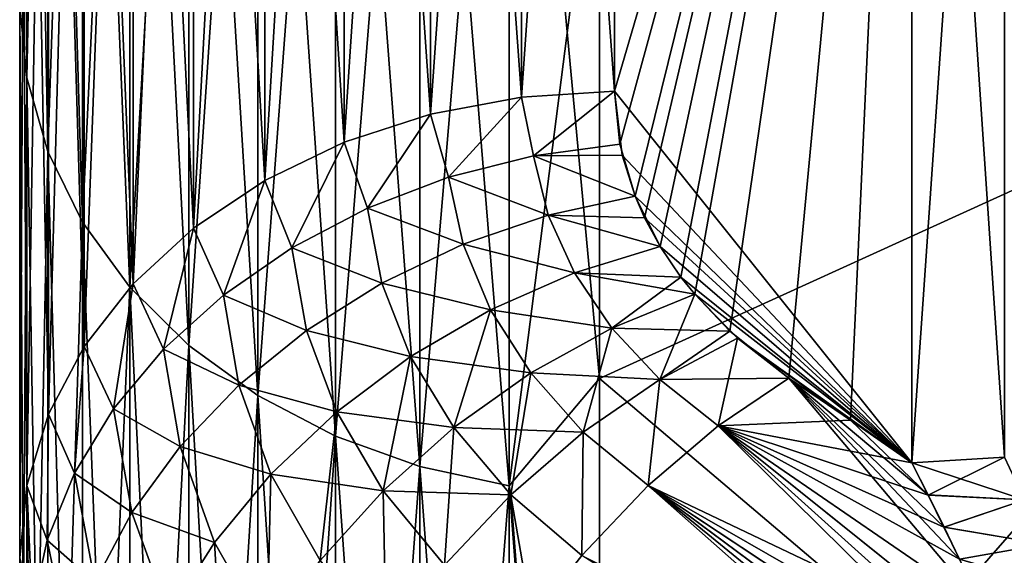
# Model space of a CAD drawing. Header units: metres. Extents: x -2 to 78, y -85 to 85.
# Tile 214 of 256: x 12.5 to 12.831, y -28.079 to -27.899. Entities that reach past the tile are written whole.
import ezdxf

# ---------------------------------------------------------------- set-up
doc = ezdxf.new("R2010")
doc.units = ezdxf.units.M
doc.layers.add('solid_20004802', color=7, linetype='CONTINUOUS')

msp = doc.modelspace()

# ---------------------------------------------------------------- linework, layer by layer
at = {"layer": 'solid_20004802'}
for points in [[(12.668713, -27.49658, -7.398429), (12.7, -27.476629, -7.374358), (12.7, -27.923494, -7.974117)], [(12.668713, -27.925446, 7.972574), (12.7, -27.923494, 7.974117), (12.7, -27.476629, 7.374358)], [(12.668713, -27.49658, 7.398429), (12.668713, -27.925446, 7.972574), (12.7, -27.476629, 7.374358)], [(12.8, -27.582064, -7.522574), (12.7, -27.923494, -7.974117), (12.7, -27.476629, -7.374358)], [(12.8, -27.582064, 7.522574), (12.7, -27.476629, 7.374358), (12.7, -27.923494, 7.974117)], [(12.638166, -27.931198, 7.968021), (12.668713, -27.925446, 7.972574), (12.668713, -27.49658, 7.398429)], [(12.638166, -27.502577, 7.394204), (12.638166, -27.931198, 7.968021), (12.668713, -27.49658, 7.398429)], [(12.638166, -27.502577, -7.394204), (12.668713, -27.49658, -7.398429), (12.668713, -27.925446, -7.972574)], [(12.668713, -27.925446, -7.972574), (12.668713, -27.49658, -7.398429), (12.7, -27.923494, -7.974117)], [(12.638166, -27.502577, 7.394204), (12.609145, -27.512411, 7.387277), (12.609145, -27.94063, 7.960557)], [(12.638166, -27.502577, 7.394204), (12.609145, -27.94063, 7.960557), (12.638166, -27.931198, 7.968021)], [(12.638166, -27.502577, -7.394204), (12.638166, -27.931198, -7.968021), (12.609145, -27.512411, -7.387277)], [(12.638166, -27.502577, -7.394204), (12.668713, -27.925446, -7.972574), (12.638166, -27.931198, -7.968021)], [(12.609145, -27.512411, 7.387277), (12.582366, -27.525839, 7.377819), (12.582366, -27.95351, 7.950364)], [(12.609145, -27.512411, 7.387277), (12.582366, -27.95351, 7.950364), (12.609145, -27.94063, 7.960557)], [(12.609145, -27.512411, -7.387277), (12.609145, -27.94063, -7.960557), (12.582366, -27.525839, -7.377819)], [(12.638166, -27.931198, -7.968021), (12.609145, -27.94063, -7.960557), (12.609145, -27.512411, -7.387277)], [(12.582366, -27.525839, 7.377819), (12.558489, -27.54253, 7.366062), (12.558489, -27.969519, 7.937695)], [(12.582366, -27.525839, 7.377819), (12.558489, -27.969519, 7.937695), (12.582366, -27.95351, 7.950364)], [(12.582366, -27.525839, -7.377819), (12.582366, -27.95351, -7.950364), (12.558489, -27.54253, -7.366062)], [(12.609145, -27.94063, -7.960557), (12.582366, -27.95351, -7.950364), (12.582366, -27.525839, -7.377819)], [(12.502372, -27.918949, -6.919468), (12.5, -27.528425, -6.371699), (12.5, -27.894955, -6.938592)], [(12.502372, -27.918949, -6.919468), (12.50236, -27.552324, -6.35237), (12.5, -27.528425, -6.371699)], [(12.5, -27.528425, 6.371699), (12.50236, -27.552324, 6.35237), (12.502372, -27.918949, 6.919468)], [(12.5, -27.894955, 6.938592), (12.5, -27.528425, 6.371699), (12.502372, -27.918949, 6.919468)], [(12.558489, -27.54253, 7.366062), (12.538103, -27.562073, 7.352297), (12.538103, -27.988264, 7.922862)], [(12.558489, -27.54253, 7.366062), (12.538103, -27.988264, 7.922862), (12.558489, -27.969519, 7.937695)], [(12.558489, -27.54253, -7.366062), (12.558489, -27.969519, -7.937695), (12.538103, -27.562073, -7.352297)], [(12.582366, -27.95351, -7.950364), (12.558489, -27.969519, -7.937695), (12.558489, -27.54253, -7.366062)], [(12.50943, -27.578096, -6.336705), (12.50236, -27.552324, -6.35237), (12.502372, -27.918949, -6.919468)], [(12.50236, -27.552324, 6.35237), (12.50943, -27.578096, 6.336705), (12.509453, -27.943811, 6.902406)], [(12.502372, -27.918949, 6.919468), (12.50236, -27.552324, 6.35237), (12.509453, -27.943811, 6.902406)], [(12.538103, -27.562073, 7.352297), (12.521712, -27.583982, 7.336864), (12.521712, -28.009279, 7.906231)], [(12.538103, -27.562073, 7.352297), (12.521712, -28.009279, 7.906231), (12.538103, -27.988264, 7.922862)], [(12.538103, -27.562073, -7.352297), (12.538103, -27.988264, -7.922862), (12.521712, -27.583982, -7.336864)], [(12.558489, -27.969519, -7.937695), (12.538103, -27.988264, -7.922862), (12.538103, -27.562073, -7.352297)], [(12.50943, -27.578096, -6.336705), (12.502372, -27.918949, -6.919468), (12.509453, -27.943811, -6.902406)], [(12.50943, -27.578096, -6.336705), (12.509453, -27.943811, -6.902406), (12.521066, -27.602625, -6.321794)], [(12.50943, -27.578096, 6.336705), (12.521066, -27.602625, 6.321794), (12.521098, -27.967474, 6.886168)], [(12.509453, -27.943811, 6.902406), (12.50943, -27.578096, 6.336705), (12.521098, -27.967474, 6.886168)], [(12.8, -28.048325, -8.129371), (12.7, -27.923494, -7.974117), (12.8, -27.582064, -7.522574)], [(12.701746, -27.941296, 7.996559), (12.8, -27.582064, 7.522574), (12.7, -27.923494, 7.974117)], [(12.701746, -27.941296, 7.996559), (12.706882, -27.95874, 8.018456), (12.8, -27.582064, 7.522574)], [(12.710069, -27.966013, 8.027554), (12.8, -27.582064, 7.522574), (12.706882, -27.95874, 8.018456)], [(12.710069, -27.966013, 8.027554), (12.715331, -27.975708, 8.039657), (12.8, -27.582064, 7.522574)], [(12.722327, -27.98595, 8.052409), (12.8, -27.582064, 7.522574), (12.715331, -27.975708, 8.039657)], [(12.722327, -27.98595, 8.052409), (12.726979, -27.991739, 8.059603), (12.8, -27.582064, 7.522574)], [(12.738736, -28.004086, 8.074912), (12.8, -27.582064, 7.522574), (12.726979, -27.991739, 8.059603)], [(12.758578, -28.019901, 8.09445), (12.8, -27.582064, 7.522574), (12.738736, -28.004086, 8.074912)], [(12.779288, -28.034098, 8.111924), (12.8, -27.582064, 7.522574), (12.758578, -28.019901, 8.09445)], [(12.779288, -28.034098, 8.111924), (12.8, -28.048325, 8.129371), (12.8, -27.582064, 7.522574)], [(12.8, -27.582064, 7.522574), (12.8, -28.048325, 8.129371), (12.83114, -27.598814, 7.549822)], [(12.8, -27.582064, -7.522574), (12.831161, -27.59881, -7.549824), (12.831161, -28.046455, -8.130899)], [(12.8, -28.048325, -8.129371), (12.8, -27.582064, -7.522574), (12.831161, -28.046455, -8.130899)], [(12.521712, -27.583982, 7.336864), (12.50972, -27.607721, 7.320143), (12.50972, -28.032047, 7.888212)], [(12.521712, -27.583982, 7.336864), (12.50972, -28.032047, 7.888212), (12.521712, -28.009279, 7.906231)], [(12.521712, -27.583982, -7.336864), (12.521712, -28.009279, -7.906231), (12.50972, -27.607721, -7.320143)], [(12.538103, -27.988264, -7.922862), (12.521712, -28.009279, -7.906231), (12.521712, -27.583982, -7.336864)], [(12.8, -28.048325, 8.129371), (12.831139, -28.046457, 8.130897), (12.83114, -27.598814, 7.549822)], [(12.509453, -27.943811, -6.902406), (12.521098, -27.967474, -6.886168), (12.521066, -27.602625, -6.321794)], [(12.521066, -27.602625, -6.321794), (12.521098, -27.967474, -6.886168), (12.53699, -27.625294, -6.308016)], [(12.521066, -27.602625, 6.321794), (12.53699, -27.625294, 6.308016), (12.537028, -27.989336, 6.871164)], [(12.521098, -27.967474, 6.886168), (12.521066, -27.602625, 6.321794), (12.537028, -27.989336, 6.871164)], [(12.50972, -27.607721, 7.320143), (12.502423, -27.632702, 7.302547), (12.502422, -28.056009, 7.869251)], [(12.50972, -27.607721, 7.320143), (12.502422, -28.056009, 7.869251), (12.50972, -28.032047, 7.888212)], [(12.50972, -27.607721, -7.320143), (12.50972, -28.032047, -7.888212), (12.502423, -27.632702, -7.302547)], [(12.521712, -28.009279, -7.906231), (12.50972, -28.032047, -7.888212), (12.50972, -27.607721, -7.320143)], [(12.521098, -27.967474, -6.886168), (12.537028, -27.989336, -6.871164), (12.53699, -27.625294, -6.308016)], [(12.53699, -27.625294, -6.308016), (12.537028, -27.989336, -6.871164), (12.55679, -27.64559, -6.29568)], [(12.53699, -27.625294, 6.308016), (12.55679, -27.64559, 6.29568), (12.556832, -28.008907, 6.857734)], [(12.537028, -27.989336, 6.871164), (12.53699, -27.625294, 6.308016), (12.556832, -28.008907, 6.857734)], [(12.502423, -27.632702, 7.302547), (12.5, -27.642525, 7.262657), (12.5, -28.080328, 7.850006)], [(12.502422, -28.056009, 7.869251), (12.502423, -27.632702, 7.302547), (12.5, -28.080328, 7.850006)], [(12.502423, -27.632702, -7.302547), (12.502422, -28.056009, -7.869251), (12.5, -27.642525, -7.262657)], [(12.50972, -28.032047, -7.888212), (12.502422, -28.056009, -7.869251), (12.502423, -27.632702, -7.302547)], [(12.5, -28.291714, 7.483876), (12.5, -28.080328, 7.850006), (12.5, -27.642525, 7.262657)], [(12.5, -27.894955, 6.938592), (12.5, -28.291714, 7.483876), (12.5, -27.642525, 7.262657)], [(12.502422, -28.056009, -7.869251), (12.5, -28.080328, -7.850006), (12.5, -27.642525, -7.262657)], [(12.5, -28.291714, -7.483876), (12.5, -27.642525, -7.262657), (12.5, -28.080328, -7.850006)], [(12.5, -27.894955, -6.938592), (12.5, -27.642525, -7.262657), (12.5, -28.291714, -7.483876)], [(12.537028, -27.989336, -6.871164), (12.556832, -28.008907, -6.857734), (12.55679, -27.64559, -6.29568)], [(12.55679, -27.64559, -6.29568), (12.556832, -28.008907, -6.857734), (12.580023, -27.663033, -6.285078)], [(12.55679, -27.64559, 6.29568), (12.580023, -27.663033, 6.285078), (12.580065, -28.025723, 6.846194)], [(12.556832, -28.008907, 6.857734), (12.55679, -27.64559, 6.29568), (12.580065, -28.025723, 6.846194)], [(12.556832, -28.008907, -6.857734), (12.580065, -28.025723, -6.846194), (12.580023, -27.663033, -6.285078)], [(12.580023, -27.663033, -6.285078), (12.580065, -28.025723, -6.846194), (12.606137, -27.677227, -6.27645)], [(12.580023, -27.663033, 6.285078), (12.606137, -27.677227, 6.27645), (12.606175, -28.039406, 6.836804)], [(12.580065, -28.025723, 6.846194), (12.580023, -27.663033, 6.285078), (12.606175, -28.039406, 6.836804)], [(12.580065, -28.025723, -6.846194), (12.606175, -28.039406, -6.836804), (12.606137, -27.677227, -6.27645)], [(12.606137, -27.677227, -6.27645), (12.606175, -28.039406, -6.836804), (12.63455, -27.687809, -6.270019)], [(12.606137, -27.677227, 6.27645), (12.63455, -27.687809, 6.270019), (12.63458, -28.049604, 6.829807)], [(12.606175, -28.039406, 6.836804), (12.606137, -27.677227, 6.27645), (12.63458, -28.049604, 6.829807)], [(12.606175, -28.039406, -6.836804), (12.63458, -28.049604, -6.829807), (12.63455, -27.687809, -6.270019)], [(12.63455, -27.687809, -6.270019), (12.63458, -28.049604, -6.829807), (12.664541, -27.694525, -6.265938)], [(12.63455, -27.687809, 6.270019), (12.664541, -27.694525, 6.265938), (12.664557, -28.05607, 6.82537)], [(12.63458, -28.049604, 6.829807), (12.63455, -27.687809, 6.270019), (12.664557, -28.05607, 6.82537)], [(12.63458, -28.049604, -6.829807), (12.664557, -28.05607, -6.82537), (12.664541, -27.694525, -6.265938)], [(12.664541, -27.694525, -6.265938), (12.664557, -28.05607, -6.82537), (12.694957, -27.818983, -6.460993)], [(12.694915, -28.020088, 6.76749), (12.664557, -28.05607, 6.82537), (12.664541, -27.694525, 6.265938)], [(12.694957, -27.818983, 6.460993), (12.694915, -28.020088, 6.76749), (12.664541, -27.694525, 6.265938)], [(12.664557, -28.05607, -6.82537), (12.694915, -28.020088, -6.76749), (12.694957, -27.818983, -6.460993)], [(12.694957, -27.818983, -6.460993), (12.694915, -28.020088, -6.76749), (13, -27.881042, -6.543045)], [(13, -27.881073, 6.54309), (12.694915, -28.020088, 6.76749), (12.694957, -27.818983, 6.460993)], [(12.694851, -28.230507, -7.067859), (13, -28.278767, -7.12055), (13, -27.881042, -6.543045)], [(12.694915, -28.020088, -6.76749), (12.694851, -28.230507, -7.067859), (13, -27.881042, -6.543045)], [(13, -28.278782, 7.120572), (12.694915, -28.020088, 6.76749), (13, -27.881073, 6.54309)], [(12.502372, -27.918949, -6.919468), (12.5, -27.894955, -6.938592), (12.5, -28.291714, -7.483876)], [(12.5, -27.894955, 6.938592), (12.502393, -28.316029, 7.465132), (12.5, -28.291714, 7.483876)], [(12.5, -27.894955, 6.938592), (12.502372, -27.918949, 6.919468), (12.502393, -28.316029, 7.465132)], [(12.502393, -28.316025, -7.465134), (12.502372, -27.918949, -6.919468), (12.5, -28.291714, -7.483876)], [(12.509453, -27.943811, -6.902406), (12.502372, -27.918949, -6.919468), (12.502393, -28.316025, -7.465134)], [(12.502372, -27.918949, 6.919468), (12.509453, -27.943811, 6.902406), (12.509493, -28.339899, 7.446731)], [(12.502393, -28.316029, 7.465132), (12.502372, -27.918949, 6.919468), (12.509493, -28.339899, 7.446731)], [(12.672725, -27.945175, -7.997943), (12.668713, -27.925446, -7.972574), (12.7, -27.923494, -7.974117)], [(12.672725, -27.945175, 7.997943), (12.7, -27.923494, 7.974117), (12.668713, -27.925446, 7.972574)], [(12.702539, -27.944975, -8.001185), (12.672725, -27.945175, -7.997943), (12.7, -27.923494, -7.974117)], [(12.701746, -27.941296, 7.996559), (12.7, -27.923494, 7.974117), (12.672725, -27.945175, 7.997943)], [(12.8, -28.048325, -8.129371), (12.702539, -27.944975, -8.001185), (12.7, -27.923494, -7.974117)], [(12.644205, -27.952406, 7.996697), (12.668713, -27.925446, 7.972574), (12.638166, -27.931198, 7.968021)], [(12.644205, -27.952406, -7.996697), (12.638166, -27.931198, -7.968021), (12.668713, -27.925446, -7.972574)], [(12.672725, -27.945175, 7.997943), (12.668713, -27.925446, 7.972574), (12.644205, -27.952406, 7.996697)], [(12.672725, -27.945175, -7.997943), (12.644205, -27.952406, -7.996697), (12.668713, -27.925446, -7.972574)], [(12.616913, -27.962776, 7.992757), (12.638166, -27.931198, 7.968021), (12.609145, -27.94063, 7.960557)], [(12.616913, -27.962776, -7.992757), (12.609145, -27.94063, -7.960557), (12.638166, -27.931198, -7.968021)], [(12.644205, -27.952406, 7.996697), (12.638166, -27.931198, 7.968021), (12.616913, -27.962776, 7.992757)], [(12.644205, -27.952406, -7.996697), (12.616913, -27.962776, -7.992757), (12.638166, -27.931198, -7.968021)], [(12.591508, -27.976076, 7.986185), (12.609145, -27.94063, 7.960557), (12.582366, -27.95351, 7.950364)], [(12.591508, -27.976076, -7.986185), (12.582366, -27.95351, -7.950364), (12.609145, -27.94063, -7.960557)], [(12.616913, -27.962776, 7.992757), (12.609145, -27.94063, 7.960557), (12.591508, -27.976076, 7.986185)], [(12.616913, -27.962776, -7.992757), (12.591508, -27.976076, -7.986185), (12.609145, -27.94063, -7.960557)], [(12.701746, -27.941296, 7.996559), (12.672725, -27.945175, 7.997943), (12.706882, -27.95874, 8.018456)], [(12.509453, -27.943811, -6.902406), (12.502393, -28.316025, -7.465134), (12.509493, -28.339899, -7.44673)], [(12.509453, -27.943811, -6.902406), (12.509493, -28.339899, -7.44673), (12.521098, -27.967474, -6.886168)], [(12.509453, -27.943811, 6.902406), (12.521098, -27.967474, 6.886168), (12.521154, -28.362616, 7.429218)], [(12.509493, -28.339899, 7.446731), (12.509453, -27.943811, 6.902406), (12.521154, -28.362616, 7.429218)], [(12.677719, -27.965149, -8.022788), (12.644205, -27.952406, -7.996697), (12.672725, -27.945175, -7.997943)], [(12.672725, -27.945175, 7.997943), (12.644205, -27.952406, 7.996697), (12.677719, -27.965149, 8.022788)], [(12.706882, -27.95874, -8.018456), (12.672725, -27.945175, -7.997943), (12.702539, -27.944975, -8.001185)], [(12.706882, -27.95874, -8.018456), (12.677719, -27.965149, -8.022788), (12.672725, -27.945175, -7.997943)], [(12.672725, -27.945175, 7.997943), (12.677719, -27.965149, 8.022788), (12.706882, -27.95874, 8.018456)], [(12.8, -28.048325, -8.129371), (12.706882, -27.95874, -8.018456), (12.702539, -27.944975, -8.001185)], [(12.568501, -27.991985, 7.977154), (12.582366, -27.95351, 7.950364), (12.558489, -27.969519, 7.937695)], [(12.568501, -27.991985, -7.977154), (12.558489, -27.969519, -7.937695), (12.582366, -27.95351, -7.950364)], [(12.591508, -27.976076, 7.986185), (12.582366, -27.95351, 7.950364), (12.568501, -27.991985, 7.977154)], [(12.591508, -27.976076, -7.986185), (12.568501, -27.991985, -7.977154), (12.582366, -27.95351, -7.950364)], [(12.649081, -27.974949, -8.02415), (12.616913, -27.962776, -7.992757), (12.644205, -27.952406, -7.996697)], [(12.644205, -27.952406, 7.996697), (12.616913, -27.962776, 7.992757), (12.649081, -27.974949, 8.02415)], [(12.677719, -27.965149, -8.022788), (12.649081, -27.974949, -8.02415), (12.644205, -27.952406, -7.996697)], [(12.644205, -27.952406, 7.996697), (12.649081, -27.974949, 8.02415), (12.677719, -27.965149, 8.022788)], [(12.715331, -27.975708, -8.039657), (12.677719, -27.965149, -8.022788), (12.706882, -27.95874, -8.018456)], [(12.710069, -27.966013, 8.027554), (12.706882, -27.95874, 8.018456), (12.677719, -27.965149, 8.022788)], [(12.710069, -27.966013, -8.027554), (12.715331, -27.975708, -8.039657), (12.706882, -27.95874, -8.018456)], [(12.8, -28.048325, -8.129371), (12.710069, -27.966013, -8.027554), (12.706882, -27.95874, -8.018456)], [(12.621749, -27.987955, -8.022529), (12.591508, -27.976076, -7.986185), (12.616913, -27.962776, -7.992757)], [(12.616913, -27.962776, 7.992757), (12.591508, -27.976076, 7.986185), (12.621749, -27.987955, 8.022529)], [(12.649081, -27.974949, -8.02415), (12.621749, -27.987955, -8.022529), (12.616913, -27.962776, -7.992757)], [(12.616913, -27.962776, 7.992757), (12.621749, -27.987955, 8.022529), (12.649081, -27.974949, 8.02415)], [(12.68654, -27.984556, -8.046808), (12.649081, -27.974949, -8.02415), (12.677719, -27.965149, -8.022788)], [(12.677719, -27.965149, 8.022788), (12.649081, -27.974949, 8.02415), (12.68654, -27.984556, 8.046808)], [(12.715331, -27.975708, -8.039657), (12.68654, -27.984556, -8.046808), (12.677719, -27.965149, -8.022788)], [(12.677719, -27.965149, 8.022788), (12.68654, -27.984556, 8.046808), (12.715331, -27.975708, 8.039657)], [(12.710069, -27.966013, 8.027554), (12.677719, -27.965149, 8.022788), (12.715331, -27.975708, 8.039657)], [(12.8, -28.048325, -8.129371), (12.715331, -27.975708, -8.039657), (12.710069, -27.966013, -8.027554)], [(12.509493, -28.339899, -7.44673), (12.521154, -28.362616, -7.429218), (12.521098, -27.967474, -6.886168)], [(12.521098, -27.967474, -6.886168), (12.521154, -28.362616, -7.429218), (12.537028, -27.989336, -6.871164)], [(12.521098, -27.967474, 6.886168), (12.537028, -27.989336, 6.871164), (12.537097, -28.383598, 7.413043)], [(12.521154, -28.362616, 7.429218), (12.521098, -27.967474, 6.886168), (12.537097, -28.383598, 7.413043)], [(12.54838, -28.010174, 7.965853), (12.558489, -27.969519, 7.937695), (12.538103, -27.988264, 7.922862)], [(12.54838, -28.010174, -7.965853), (12.538103, -27.988264, -7.922862), (12.558489, -27.969519, -7.937695)], [(12.568501, -27.991985, 7.977154), (12.558489, -27.969519, 7.937695), (12.54838, -28.010174, 7.965853)], [(12.568501, -27.991985, -7.977154), (12.54838, -28.010174, -7.965853), (12.558489, -27.969519, -7.937695)], [(12.596422, -28.00388, -8.017934), (12.568501, -27.991985, -7.977154), (12.591508, -27.976076, -7.986185)], [(12.591508, -27.976076, 7.986185), (12.568501, -27.991985, 7.977154), (12.596422, -28.00388, 8.017934)], [(12.621749, -27.987955, -8.022529), (12.596422, -28.00388, -8.017934), (12.591508, -27.976076, -7.986185)], [(12.591508, -27.976076, 7.986185), (12.596422, -28.00388, 8.017934), (12.621749, -27.987955, 8.022529)], [(12.658306, -27.996998, -8.050851), (12.621749, -27.987955, -8.022529), (12.649081, -27.974949, -8.02415)], [(12.649081, -27.974949, 8.02415), (12.621749, -27.987955, 8.022529), (12.658306, -27.996998, 8.050851)], [(12.68654, -27.984556, -8.046808), (12.658306, -27.996998, -8.050851), (12.649081, -27.974949, -8.02415)], [(12.649081, -27.974949, 8.02415), (12.658306, -27.996998, 8.050851), (12.68654, -27.984556, 8.046808)], [(12.722327, -27.98595, -8.052409), (12.68654, -27.984556, -8.046808), (12.715331, -27.975708, -8.039657)], [(12.722327, -27.98595, 8.052409), (12.715331, -27.975708, 8.039657), (12.68654, -27.984556, 8.046808)], [(12.8, -28.048325, -8.129371), (12.722327, -27.98595, -8.052409), (12.715331, -27.975708, -8.039657)], [(12.699097, -28.003092, -8.069638), (12.658306, -27.996998, -8.050851), (12.68654, -27.984556, -8.046808)], [(12.68654, -27.984556, 8.046808), (12.658306, -27.996998, 8.050851), (12.699097, -28.003092, 8.069638)], [(12.722327, -27.98595, -8.052409), (12.699097, -28.003092, -8.069638), (12.68654, -27.984556, -8.046808)], [(12.68654, -27.984556, 8.046808), (12.699097, -28.003092, 8.069638), (12.726979, -27.991739, 8.059603)], [(12.722327, -27.98595, 8.052409), (12.68654, -27.984556, 8.046808), (12.726979, -27.991739, 8.059603)], [(12.722327, -27.98595, -8.052409), (12.726979, -27.991739, -8.059603), (12.699097, -28.003092, -8.069638)], [(12.8, -28.048325, -8.129371), (12.726979, -27.991739, -8.059603), (12.722327, -27.98595, -8.052409)], [(12.521154, -28.362616, -7.429218), (12.537096, -28.383598, -7.413043), (12.537028, -27.989336, -6.871164)], [(12.531566, -28.030256, 7.952516), (12.538103, -27.988264, 7.922862), (12.521712, -28.009279, 7.906231)], [(12.531566, -28.030256, -7.952516), (12.521712, -28.009279, -7.906231), (12.538103, -27.988264, -7.922862)], [(12.54838, -28.010174, 7.965853), (12.538103, -27.988264, 7.922862), (12.531566, -28.030256, 7.952516)], [(12.54838, -28.010174, -7.965853), (12.531566, -28.030256, -7.952516), (12.538103, -27.988264, -7.922862)], [(12.537028, -27.989336, -6.871164), (12.537096, -28.383598, -7.413043), (12.556832, -28.008907, -6.857734)], [(12.537028, -27.989336, 6.871164), (12.556832, -28.008907, 6.857734), (12.556907, -28.402378, 7.398567)], [(12.537097, -28.383598, 7.413043), (12.537028, -27.989336, 6.871164), (12.556907, -28.402378, 7.398567)], [(12.631432, -28.012691, -8.05161), (12.596422, -28.00388, -8.017934), (12.621749, -27.987955, -8.022529)], [(12.621749, -27.987955, 8.022529), (12.596422, -28.00388, 8.017934), (12.631432, -28.012691, 8.05161)], [(12.658306, -27.996998, -8.050851), (12.631432, -28.012691, -8.05161), (12.621749, -27.987955, -8.022529)], [(12.621749, -27.987955, 8.022529), (12.631432, -28.012691, 8.05161), (12.658306, -27.996998, 8.050851)], [(12.573636, -28.022326, -8.010507), (12.54838, -28.010174, -7.965853), (12.568501, -27.991985, -7.977154)], [(12.568501, -27.991985, 7.977154), (12.54838, -28.010174, 7.965853), (12.573636, -28.022326, 8.010507)], [(12.596422, -28.00388, -8.017934), (12.573636, -28.022326, -8.010507), (12.568501, -27.991985, -7.977154)], [(12.568501, -27.991985, 7.977154), (12.573636, -28.022326, 8.010507), (12.596422, -28.00388, 8.017934)], [(12.715178, -28.020418, -8.090879), (12.699097, -28.003092, -8.069638), (12.726979, -27.991739, -8.059603)], [(12.738736, -28.004086, 8.074912), (12.726979, -27.991739, 8.059603), (12.699097, -28.003092, 8.069638)], [(12.741392, -28.006517, -8.07792), (12.715178, -28.020418, -8.090879), (12.726979, -27.991739, -8.059603)], [(12.8, -28.048325, -8.129371), (12.741392, -28.006517, -8.07792), (12.726979, -27.991739, -8.059603)], [(12.645947, -28.03656, -8.07952), (12.631432, -28.012691, -8.05161), (12.658306, -27.996998, -8.050851)], [(12.658306, -27.996998, 8.050851), (12.631432, -28.012691, 8.05161), (12.671831, -28.018188, 8.076377)], [(12.671831, -28.018188, -8.076377), (12.645947, -28.03656, -8.07952), (12.658306, -27.996998, -8.050851)], [(12.699097, -28.003092, -8.069638), (12.671831, -28.018188, -8.076377), (12.658306, -27.996998, -8.050851)], [(12.658306, -27.996998, 8.050851), (12.671831, -28.018188, 8.076377), (12.699097, -28.003092, 8.069638)], [(12.689469, -28.038116, -8.100266), (12.671831, -28.018188, -8.076377), (12.699097, -28.003092, -8.069638)], [(12.699097, -28.003092, 8.069638), (12.671831, -28.018188, 8.076377), (12.715178, -28.020418, 8.090879)], [(12.715178, -28.020418, -8.090879), (12.689469, -28.038116, -8.100266), (12.699097, -28.003092, -8.069638)], [(12.699097, -28.003092, 8.069638), (12.715178, -28.020418, 8.090879), (12.738736, -28.004086, 8.074912)], [(12.606641, -28.031261, -8.049026), (12.573636, -28.022326, -8.010507), (12.596422, -28.00388, -8.017934)], [(12.596422, -28.00388, 8.017934), (12.573636, -28.022326, 8.010507), (12.606641, -28.031261, 8.049026)], [(12.631432, -28.012691, -8.05161), (12.606641, -28.031261, -8.049026), (12.596422, -28.00388, -8.017934)], [(12.596422, -28.00388, 8.017934), (12.606641, -28.031261, 8.049026), (12.631432, -28.012691, 8.05161)], [(12.758578, -28.019901, 8.09445), (12.738736, -28.004086, 8.074912), (12.715178, -28.020418, 8.090879)], [(12.734788, -28.035999, -8.11), (12.715178, -28.020418, -8.090879), (12.741392, -28.006517, -8.07792)], [(12.758578, -28.019901, -8.09445), (12.734788, -28.035999, -8.11), (12.741392, -28.006517, -8.07792)], [(12.741392, -28.006517, -8.07792), (12.8, -28.048325, -8.129371), (12.779288, -28.034098, -8.111924)], [(12.779288, -28.034098, -8.111924), (12.758578, -28.019901, -8.09445), (12.741392, -28.006517, -8.07792)], [(12.518408, -28.051811, 7.937428), (12.521712, -28.009279, 7.906231), (12.50972, -28.032047, 7.888212)], [(12.518408, -28.051811, -7.937428), (12.50972, -28.032047, -7.888212), (12.521712, -28.009279, -7.906231)], [(12.531566, -28.030256, 7.952516), (12.521712, -28.009279, 7.906231), (12.518408, -28.051811, 7.937428)], [(12.531566, -28.030256, -7.952516), (12.518408, -28.051811, -7.937428), (12.521712, -28.009279, -7.906231)], [(12.537096, -28.383598, -7.413043), (12.556907, -28.402378, -7.398567), (12.556832, -28.008907, -6.857734)], [(12.556832, -28.008907, -6.857734), (12.556907, -28.402378, -7.398567), (12.580065, -28.025723, -6.846194)], [(12.556832, -28.008907, 6.857734), (12.580065, -28.025723, 6.846194), (12.580139, -28.418509, 7.386132)], [(12.556907, -28.402378, 7.398567), (12.556832, -28.008907, 6.857734), (12.580139, -28.418509, 7.386132)], [(12.553906, -28.042885, -8.00041), (12.531566, -28.030256, -7.952516), (12.54838, -28.010174, -7.965853)], [(12.54838, -28.010174, 7.965853), (12.531566, -28.030256, 7.952516), (12.553906, -28.042885, 8.00041)], [(12.573636, -28.022326, -8.010507), (12.553906, -28.042885, -8.00041), (12.54838, -28.010174, -7.965853)], [(12.54838, -28.010174, 7.965853), (12.553906, -28.042885, 8.00041), (12.573636, -28.022326, 8.010507)], [(12.622174, -28.057745, -8.078938), (12.606641, -28.031261, -8.049026), (12.631432, -28.012691, -8.05161)], [(12.631432, -28.012691, 8.05161), (12.606641, -28.031261, 8.049026), (12.645947, -28.03656, 8.07952)], [(12.645947, -28.03656, -8.07952), (12.622174, -28.057745, -8.078938), (12.631432, -28.012691, -8.05161)], [(12.631432, -28.012691, 8.05161), (12.645947, -28.03656, 8.07952), (12.671831, -28.018188, 8.076377)], [(12.665121, -28.059101, -8.105745), (12.645947, -28.03656, -8.07952), (12.671831, -28.018188, -8.076377)], [(12.671831, -28.018188, 8.076377), (12.645947, -28.03656, 8.07952), (12.689469, -28.038116, 8.100266)], [(12.689469, -28.038116, -8.100266), (12.665121, -28.059101, -8.105745), (12.671831, -28.018188, -8.076377)], [(12.671831, -28.018188, 8.076377), (12.689469, -28.038116, 8.100266), (12.715178, -28.020418, 8.090879)], [(12.584487, -28.052233, -8.043206), (12.553906, -28.042885, -8.00041), (12.573636, -28.022326, -8.010507)], [(12.573636, -28.022326, 8.010507), (12.553906, -28.042885, 8.00041), (12.584487, -28.052233, 8.043206)], [(12.606641, -28.031261, -8.049026), (12.584487, -28.052233, -8.043206), (12.573636, -28.022326, -8.010507)], [(12.573636, -28.022326, 8.010507), (12.584487, -28.052233, 8.043206), (12.606641, -28.031261, 8.049026)], [(12.664557, -28.05607, -6.82537), (12.694851, -28.230507, -7.067859), (12.694915, -28.020088, -6.76749)], [(12.694915, -28.020088, 6.76749), (12.694851, -28.230507, 7.067859), (12.664557, -28.05607, 6.82537)], [(12.711346, -28.056049, -8.121925), (12.689469, -28.038116, -8.100266), (12.715178, -28.020418, -8.090879)], [(12.711345, -28.056049, 8.121925), (12.715178, -28.020418, 8.090879), (12.689469, -28.038116, 8.100266)], [(13, -28.278782, 7.120572), (12.694851, -28.230507, 7.067859), (12.694915, -28.020088, 6.76749)], [(12.711345, -28.056049, 8.121925), (12.734788, -28.035999, 8.11), (12.715178, -28.020418, 8.090879)], [(12.734788, -28.035999, -8.11), (12.711346, -28.056049, -8.121925), (12.715178, -28.020418, -8.090879)], [(12.734788, -28.035999, 8.11), (12.758578, -28.019901, 8.09445), (12.715178, -28.020418, 8.090879)], [(12.823617, -28.096931, -8.184357), (12.734788, -28.035999, -8.11), (12.758578, -28.019901, -8.09445)], [(12.779288, -28.034098, 8.111924), (12.758578, -28.019901, 8.09445), (12.734788, -28.035999, 8.11)], [(12.816031, -28.080769, -8.167006), (12.823617, -28.096931, -8.184357), (12.758578, -28.019901, -8.09445)], [(12.81082, -28.069962, -8.154894), (12.816031, -28.080769, -8.167006), (12.758578, -28.019901, -8.09445)], [(12.805478, -28.059147, -8.142342), (12.81082, -28.069962, -8.154894), (12.758578, -28.019901, -8.09445)], [(12.779288, -28.034098, -8.111924), (12.805478, -28.059147, -8.142342), (12.758578, -28.019901, -8.09445)], [(12.556907, -28.402378, -7.398567), (12.580139, -28.418509, -7.386132), (12.580065, -28.025723, -6.846194)], [(12.580065, -28.025723, -6.846194), (12.580139, -28.418509, -7.386132), (12.606175, -28.039406, -6.836804)], [(12.580065, -28.025723, 6.846194), (12.606175, -28.039406, 6.836804), (12.606242, -28.431629, 7.376018)], [(12.580139, -28.418509, 7.386132), (12.580065, -28.025723, 6.846194), (12.606242, -28.431629, 7.376018)], [(12.509237, -28.074394, -7.920886), (12.502422, -28.056009, -7.869251), (12.50972, -28.032047, -7.888212)], [(12.509237, -28.074394, 7.920886), (12.50972, -28.032047, 7.888212), (12.502422, -28.056009, 7.869251)], [(12.518408, -28.051811, 7.937428), (12.50972, -28.032047, 7.888212), (12.509237, -28.074394, 7.920886)], [(12.518408, -28.051811, -7.937428), (12.509237, -28.074394, -7.920886), (12.50972, -28.032047, -7.888212)], [(12.537667, -28.065102, -7.987868), (12.518408, -28.051811, -7.937428), (12.531566, -28.030256, -7.952516)], [(12.531566, -28.030256, 7.952516), (12.518408, -28.051811, 7.937428), (12.537667, -28.065102, 7.987868)], [(12.553906, -28.042885, -8.00041), (12.537667, -28.065102, -7.987868), (12.531566, -28.030256, -7.952516)], [(12.531566, -28.030256, 7.952516), (12.537667, -28.065102, 7.987868), (12.553906, -28.042885, 8.00041)], [(12.601069, -28.081173, -8.074698), (12.584487, -28.052233, -8.043206), (12.606641, -28.031261, -8.049026)], [(12.606641, -28.031261, 8.049026), (12.584487, -28.052233, 8.043206), (12.622174, -28.057745, 8.078938)], [(12.622174, -28.057745, -8.078938), (12.601069, -28.081173, -8.074698), (12.606641, -28.031261, -8.049026)], [(12.606641, -28.031261, 8.049026), (12.622174, -28.057745, 8.078938), (12.645947, -28.03656, 8.07952)], [(12.830936, -28.112862, 8.200749), (12.734788, -28.035999, 8.11), (12.711345, -28.056049, 8.121925)], [(12.844901, -28.144539, -8.230698), (12.711346, -28.056049, -8.121925), (12.734788, -28.035999, -8.11)], [(12.779288, -28.034098, 8.111924), (12.734788, -28.035999, 8.11), (12.8, -28.048325, 8.129371)], [(12.838056, -28.128817, -8.216141), (12.844901, -28.144539, -8.230698), (12.734788, -28.035999, -8.11)], [(12.830956, -28.112961, -8.200723), (12.838056, -28.128817, -8.216141), (12.734788, -28.035999, -8.11)], [(12.823617, -28.096931, -8.184357), (12.830956, -28.112961, -8.200723), (12.734788, -28.035999, -8.11)], [(12.805437, -28.0592, 8.142312), (12.8, -28.048325, 8.129371), (12.734788, -28.035999, 8.11)], [(12.810767, -28.069969, 8.154907), (12.805437, -28.0592, 8.142312), (12.734788, -28.035999, 8.11)], [(12.815985, -28.080721, 8.16706), (12.810767, -28.069969, 8.154907), (12.734788, -28.035999, 8.11)], [(12.823593, -28.096844, 8.184403), (12.815985, -28.080721, 8.16706), (12.734788, -28.035999, 8.11)], [(12.830936, -28.112862, 8.200749), (12.823593, -28.096844, 8.184403), (12.734788, -28.035999, 8.11)], [(12.779288, -28.034098, -8.111924), (12.8, -28.048325, -8.129371), (12.805478, -28.059147, -8.142342)], [(12.580139, -28.418509, -7.386132), (12.606242, -28.431629, -7.376018), (12.606175, -28.039406, -6.836804)], [(12.606175, -28.039406, -6.836804), (12.606242, -28.431629, -7.376018), (12.63458, -28.049604, -6.829807)], [(12.606175, -28.039406, 6.836804), (12.63458, -28.049604, 6.829807), (12.63463, -28.441401, 7.368485)], [(12.606242, -28.431629, 7.376018), (12.606175, -28.039406, 6.836804), (12.63463, -28.441401, 7.368485)], [(12.642856, -28.082806, -8.107109), (12.622174, -28.057745, -8.078938), (12.645947, -28.03656, -8.07952)], [(12.645947, -28.03656, 8.07952), (12.622174, -28.057745, 8.078938), (12.665121, -28.059101, 8.105745)], [(12.665121, -28.059101, -8.105745), (12.642856, -28.082806, -8.107109), (12.645947, -28.03656, -8.07952)], [(12.645947, -28.03656, 8.07952), (12.665121, -28.059101, 8.105745), (12.689469, -28.038116, 8.100266)], [(12.689055, -28.079489, -8.129715), (12.665121, -28.059101, -8.105745), (12.689469, -28.038116, -8.100266)], [(12.689055, -28.079489, 8.129715), (12.689469, -28.038116, 8.100266), (12.665121, -28.059101, 8.105745)], [(12.711346, -28.056049, -8.121925), (12.689055, -28.079489, -8.129715), (12.689469, -28.038116, -8.100266)], [(12.689055, -28.079489, 8.129715), (12.711345, -28.056049, 8.121925), (12.689469, -28.038116, 8.100266)], [(12.565495, -28.075109, -8.034286), (12.537667, -28.065102, -7.987868), (12.553906, -28.042885, -8.00041)], [(12.553906, -28.042885, 8.00041), (12.537667, -28.065102, 7.987868), (12.565495, -28.075109, 8.034286)], [(12.584487, -28.052233, -8.043206), (12.565495, -28.075109, -8.034286), (12.553906, -28.042885, -8.00041)], [(12.553906, -28.042885, 8.00041), (12.565495, -28.075109, 8.034286), (12.584487, -28.052233, 8.043206)], [(12.606242, -28.431629, -7.376018), (12.63463, -28.441401, -7.368485), (12.63458, -28.049604, -6.829807)], [(12.63458, -28.049604, -6.829807), (12.63463, -28.441401, -7.368485), (12.664557, -28.05607, -6.82537)], [(12.63458, -28.049604, 6.829807), (12.664557, -28.05607, 6.82537), (12.664238, -28.44754, 7.363752)], [(12.664238, -28.44754, 7.363752), (12.63463, -28.441401, 7.368485), (12.63458, -28.049604, 6.829807)], [(12.837856, -28.060822, -8.149722), (12.8, -28.048325, -8.129371), (12.831161, -28.046455, -8.130899)], [(12.805437, -28.0592, 8.142312), (12.831139, -28.046457, 8.130897), (12.8, -28.048325, 8.129371)], [(12.837856, -28.060822, -8.149722), (12.805478, -28.059147, -8.142342), (12.8, -28.048325, -8.129371)], [(12.837834, -28.060825, 8.149719), (12.831139, -28.046457, 8.130897), (12.805437, -28.0592, 8.142312)], [(12.525278, -28.08848, -7.973164), (12.509237, -28.074394, -7.920886), (12.518408, -28.051811, -7.937428)], [(12.518408, -28.051811, 7.937428), (12.509237, -28.074394, 7.920886), (12.525278, -28.08848, 7.973164)], [(12.537667, -28.065102, -7.987868), (12.525278, -28.08848, -7.973164), (12.518408, -28.051811, -7.937428)], [(12.518408, -28.051811, 7.937428), (12.525278, -28.08848, 7.973164), (12.537667, -28.065102, 7.987868)], [(12.583158, -28.106272, -8.066902), (12.565495, -28.075109, -8.034286), (12.584487, -28.052233, -8.043206)], [(12.584487, -28.052233, 8.043206), (12.565495, -28.075109, 8.034286), (12.583158, -28.106272, 8.066902)], [(12.601069, -28.081173, -8.074698), (12.583158, -28.106272, -8.066902), (12.584487, -28.052233, -8.043206)], [(12.584487, -28.052233, 8.043206), (12.583158, -28.106272, 8.066902), (12.601069, -28.081173, 8.074698)], [(12.584487, -28.052233, 8.043206), (12.601069, -28.081173, 8.074698), (12.622174, -28.057745, 8.078938)], [(12.504224, -28.097467, 7.903294), (12.502422, -28.056009, 7.869251), (12.5, -28.080328, 7.850006)], [(12.503437, -28.120455, -7.885159), (12.5, -28.080328, -7.850006), (12.502422, -28.056009, -7.869251)], [(12.504224, -28.097467, -7.903294), (12.503437, -28.120455, -7.885159), (12.502422, -28.056009, -7.869251)], [(12.509237, -28.074394, -7.920886), (12.504224, -28.097467, -7.903294), (12.502422, -28.056009, -7.869251)], [(12.509237, -28.074394, 7.920886), (12.502422, -28.056009, 7.869251), (12.504224, -28.097467, 7.903294)], [(12.63463, -28.441401, -7.368485), (12.664584, -28.44759, -7.363713), (12.664557, -28.05607, -6.82537)], [(12.694764, -28.450058, 7.361812), (12.664238, -28.44754, 7.363752), (12.664557, -28.05607, 6.82537)], [(12.664557, -28.05607, -6.82537), (12.664584, -28.44759, -7.363713), (12.694851, -28.230507, -7.067859)], [(12.694851, -28.230507, 7.067859), (12.694764, -28.450058, 7.361812), (12.664557, -28.05607, 6.82537)], [(12.863983, -28.190716, -8.269425), (12.689055, -28.079489, -8.129715), (12.711346, -28.056049, -8.121925)], [(12.851437, -28.159981, 8.2444), (12.711345, -28.056049, 8.121925), (12.689055, -28.079489, 8.129715)], [(12.838019, -28.128717, 8.216161), (12.830936, -28.112862, 8.200749), (12.711345, -28.056049, 8.121925)], [(12.844852, -28.14443, 8.2307), (12.838019, -28.128717, 8.216161), (12.711345, -28.056049, 8.121925)], [(12.851437, -28.159981, 8.2444), (12.844852, -28.14443, 8.2307), (12.711345, -28.056049, 8.121925)], [(12.857853, -28.175505, -8.257318), (12.863983, -28.190716, -8.269425), (12.711346, -28.056049, -8.121925)], [(12.851494, -28.160122, -8.244425), (12.857853, -28.175505, -8.257318), (12.711346, -28.056049, -8.121925)], [(12.844901, -28.144539, -8.230698), (12.851494, -28.160122, -8.244425), (12.711346, -28.056049, -8.121925)], [(12.623212, -28.108582, -8.104386), (12.601069, -28.081173, -8.074698), (12.622174, -28.057745, -8.078938)], [(12.622174, -28.057745, 8.078938), (12.601069, -28.081173, 8.074698), (12.623212, -28.108582, 8.104386)], [(12.642856, -28.082806, -8.107109), (12.623212, -28.108582, -8.104386), (12.622174, -28.057745, -8.078938)], [(12.622174, -28.057745, 8.078938), (12.623212, -28.108582, 8.104386), (12.642856, -28.082806, 8.107109)], [(12.622174, -28.057745, 8.078938), (12.642856, -28.082806, 8.107109), (12.665121, -28.059101, 8.105745)], [(12.668666, -28.105665, -8.133002), (12.642856, -28.082806, -8.107109), (12.665121, -28.059101, -8.105745)], [(12.668666, -28.105665, 8.133002), (12.665121, -28.059101, 8.105745), (12.642856, -28.082806, 8.107109)], [(12.689055, -28.079489, -8.129715), (12.668666, -28.105665, -8.133002), (12.665121, -28.059101, -8.105745)], [(12.668666, -28.105665, 8.133002), (12.689055, -28.079489, 8.129715), (12.665121, -28.059101, 8.105745)], [(12.837834, -28.060825, 8.149719), (12.805437, -28.0592, 8.142312), (12.810767, -28.069969, 8.154907)], [(12.837856, -28.060822, -8.149722), (12.81082, -28.069962, -8.154894), (12.805478, -28.059147, -8.142342)], [(12.844508, -28.075697, 8.168133), (12.837834, -28.060825, 8.149719), (12.810767, -28.069969, 8.154907)], [(12.844529, -28.075695, -8.168136), (12.81082, -28.069962, -8.154894), (12.837856, -28.060822, -8.149722)], [(12.550111, -28.099361, -8.02247), (12.525278, -28.08848, -7.973164), (12.537667, -28.065102, -7.987868)], [(12.537667, -28.065102, 7.987868), (12.525278, -28.08848, 7.973164), (12.550111, -28.099361, 8.02247)], [(12.565495, -28.075109, -8.034286), (12.550111, -28.099361, -8.02247), (12.537667, -28.065102, -7.987868)], [(12.537667, -28.065102, 7.987868), (12.550111, -28.099361, 8.02247), (12.565495, -28.075109, 8.034286)], [(12.844508, -28.075697, 8.168133), (12.810767, -28.069969, 8.154907), (12.815985, -28.080721, 8.16706)], [(12.844529, -28.075695, -8.168136), (12.816031, -28.080769, -8.167006), (12.81082, -28.069962, -8.154894)], [(12.517072, -28.112505, -7.956599), (12.504224, -28.097467, -7.903294), (12.509237, -28.074394, -7.920886)], [(12.509237, -28.074394, 7.920886), (12.504224, -28.097467, 7.903294), (12.517072, -28.112505, 7.956599)], [(12.525278, -28.08848, -7.973164), (12.517072, -28.112505, -7.956599), (12.509237, -28.074394, -7.920886)], [(12.509237, -28.074394, 7.920886), (12.517072, -28.112505, 7.956599), (12.525278, -28.08848, 7.973164)], [(12.568881, -28.132423, -8.05574), (12.550111, -28.099361, -8.02247), (12.565495, -28.075109, -8.034286)], [(12.565495, -28.075109, 8.034286), (12.550111, -28.099361, 8.02247), (12.568881, -28.132423, 8.05574)], [(12.583158, -28.106272, -8.066902), (12.568881, -28.132423, -8.05574), (12.565495, -28.075109, -8.034286)], [(12.565495, -28.075109, 8.034286), (12.568881, -28.132423, 8.05574), (12.583158, -28.106272, 8.066902)], [(12.851116, -28.091049, 8.18609), (12.844508, -28.075697, 8.168133), (12.815985, -28.080721, 8.16706)], [(12.851137, -28.091045, -8.186094), (12.816031, -28.080769, -8.167006), (12.844529, -28.075695, -8.168136)]]:
    msp.add_3dface(points, dxfattribs=at)

doc.saveas('drawing.dxf')
